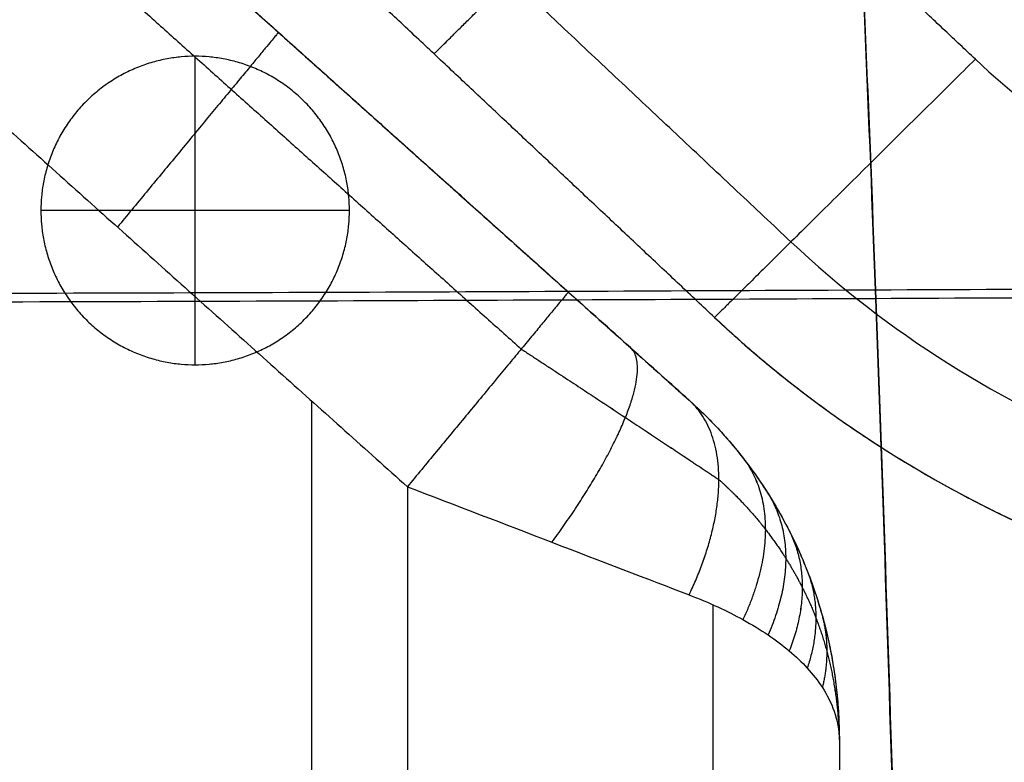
# Model space of a CAD drawing. Header units: millimetres. Extents: x 4615 to 7615, y -10799 to -9296.
# Tile 22 of 59: x 4774 to 4934, y -9607 to -9487. Entities that reach past the tile are written whole.
import ezdxf

# ---------------------------------------------------------------- set-up
doc = ezdxf.new("R2010")
doc.units = ezdxf.units.MM
doc.layers.add('COMPO4', color=7, linetype='Continuous', true_color=0x000000)

msp = doc.modelspace()

# ---------------------------------------------------------------- linework, layer by layer
at = {"layer": 'COMPO4'}
for p, q in [((4802.76, -9542.76, -722.38), (4802.76, -9492.76, -722.38)), ((4802.76, -9542.76, -767.38), (4802.76, -9492.76, -767.38)), ((4827.76, -9517.76, -722.38), (4777.76, -9517.76, -722.38)), ((4827.76, -9517.76, -767.38), (4777.76, -9517.76, -767.38)), ((4837.15, -9562.52, -20.25), (4837.15, -10099.79, -20.25)), ((4837.15, -9562.52, -320.25), (4837.15, -10099.79, -320.25))]:
    msp.add_line(p, q, dxfattribs=at)
for points, knots in [([(4909.13, -9442.57, -512.94), (4910.76, -9473.68, -512.65), (4913.17, -9531.82, -512.19), (4916.36, -9627.06, -511.62), (4919.03, -9724.73, -511.24), (4920.12, -9822.84, -511.11), (4919.63, -9920.83, -511.22), (4917.5, -10018.2, -511.57), (4914.79, -10113.13, -512.15), (4912.69, -10171.46, -512.64), (4911.33, -10202.9, -512.94)], [2466.887453, 2466.887453, 2466.887453, 2466.887453, 2558.240959, 2656.821073, 2755.401188, 2853.981302, 2952.561416, 3051.141531, 3149.721645, 3240.985342, 3240.985342, 3240.985342, 3240.985342]), ([(4909.13, -9442.86, -346.53), (4910.76, -9474.35, -346.18), (4913.17, -9533.22, -345.62), (4916.36, -9629.64, -344.93), (4919.03, -9728.51, -344.48), (4920.12, -9827.84, -344.32), (4919.63, -9927.04, -344.45), (4917.5, -10025.63, -344.88), (4914.79, -10121.74, -345.57), (4912.69, -10180.78, -346.16), (4911.33, -10212.61, -346.53)], [2466.887453, 2466.887453, 2466.887453, 2466.887453, 2558.240959, 2656.821073, 2755.401188, 2853.981302, 2952.561416, 3051.141531, 3149.721645, 3240.985342, 3240.985342, 3240.985342, 3240.985342]), ([(4909.16, -9443.05, -720.45), (4910.77, -9473.96, -720.16), (4913.18, -9531.97, -719.7), (4916.36, -9627.06, -719.13), (4919.03, -9724.73, -718.75), (4920.12, -9822.84, -718.62), (4919.63, -9920.83, -718.73), (4917.5, -10018.2, -719.08), (4914.79, -10112.98, -719.66), (4912.7, -10171.16, -720.15), (4911.35, -10202.4, -720.45)], [2467.355119, 2467.355119, 2467.355119, 2467.355119, 2558.240959, 2656.821073, 2755.401188, 2853.981302, 2952.561416, 3051.141531, 3149.721645, 3240.504835, 3240.504835, 3240.504835, 3240.504835]), ([(4909.16, -9443.34, -518.55), (4910.77, -9474.64, -518.2), (4913.18, -9533.37, -517.64), (4916.36, -9629.64, -516.95), (4919.03, -9728.51, -516.5), (4920.12, -9827.84, -516.34), (4919.63, -9927.04, -516.47), (4917.5, -10025.63, -516.9), (4914.79, -10121.58, -517.59), (4912.7, -10180.48, -518.18), (4911.35, -10212.11, -518.54)], [2467.355119, 2467.355119, 2467.355119, 2467.355119, 2558.240959, 2656.821073, 2755.401188, 2853.981302, 2952.561416, 3051.141531, 3149.721645, 3240.504835, 3240.504835, 3240.504835, 3240.504835]), ([(6089.49, -9527.36, -513.05), (6087.37, -9527.37, -513.04), (6024.06, -9527.73, -512.73), (5916.17, -9527.94, -512.24), (5748.22, -9528.18, -511.55), (5581.15, -9528.93, -510.98), (5413.43, -9529.52, -510.71), (5245.96, -9529.73, -510.97), (5079.26, -9529.9, -511.53), (4911.66, -9530.66, -512.22), (4804, -9531.17, -512.72), (4740.75, -9531.27, -513.04), (4739.23, -9531.28, -513.05)], [3213.426579, 3213.426579, 3213.426579, 3213.426579, 3219.240029, 3387.529785, 3555.819541, 3724.109297, 3892.399053, 4060.68881, 4228.978566, 4397.268322, 4565.558078, 4569.705051, 4569.705051, 4569.705051, 4569.705051]), ([(6089.23, -9527.36, -720.56), (6087.19, -9527.37, -720.55), (6023.99, -9527.73, -720.24), (5916.17, -9527.94, -719.75), (5748.22, -9528.18, -719.06), (5581.15, -9528.93, -718.49), (5413.43, -9529.52, -718.23), (5245.96, -9529.73, -718.49), (5079.26, -9529.9, -719.04), (4911.66, -9530.66, -719.73), (4804.08, -9531.17, -720.23), (4740.93, -9531.27, -720.55), (4739.5, -9531.28, -720.56)], [3213.667647, 3213.667647, 3213.667647, 3213.667647, 3219.240029, 3387.529785, 3555.819541, 3724.109297, 3892.399053, 4060.68881, 4228.978566, 4397.268322, 4565.558078, 4569.459558, 4569.459558, 4569.459558, 4569.459558]), ([(6089.49, -9528.7, -346.66), (6087.37, -9528.71, -346.65), (6024.06, -9529.08, -346.27), (5916.17, -9529.29, -345.68), (5748.22, -9529.54, -344.85), (5581.15, -9530.29, -344.17), (5413.43, -9530.89, -343.84), (5245.96, -9531.11, -344.16), (5079.26, -9531.28, -344.83), (4911.66, -9532.05, -345.66), (4804, -9532.56, -346.26), (4740.75, -9532.66, -346.65), (4739.23, -9532.67, -346.66)], [3213.426579, 3213.426579, 3213.426579, 3213.426579, 3219.240029, 3387.529785, 3555.819541, 3724.109297, 3892.399053, 4060.68881, 4228.978566, 4397.268322, 4565.558078, 4569.705051, 4569.705051, 4569.705051, 4569.705051]), ([(6089.23, -9528.7, -518.68), (6087.19, -9528.71, -518.67), (6023.99, -9529.08, -518.29), (5916.17, -9529.29, -517.7), (5748.22, -9529.54, -516.87), (5581.15, -9530.29, -516.19), (5413.43, -9530.89, -515.87), (5245.96, -9531.11, -516.18), (5079.26, -9531.28, -516.85), (4911.66, -9532.05, -517.68), (4804.08, -9532.56, -518.28), (4740.93, -9532.66, -518.67), (4739.5, -9532.67, -518.68)], [3213.667647, 3213.667647, 3213.667647, 3213.667647, 3219.240029, 3387.529785, 3555.819541, 3724.109297, 3892.399053, 4060.68881, 4228.978566, 4397.268322, 4565.558078, 4569.459558, 4569.459558, 4569.459558, 4569.459558]), ([(4863.24, -9530.97, -62.19), (4866.63, -9534, -62.19), (4873.5, -9540.16, -63.4), (4879.89, -9545.89, -67.17), (4882.81, -9548.51, -69.81)], [0, 0, 0, 0, 13.399223, 27.194817, 27.194817, 27.194817, 27.194817]), ([(4882.81, -9548.51, -270.7), (4879.89, -9545.89, -273.33), (4873.5, -9540.16, -277.1), (4866.63, -9534, -278.31), (4863.24, -9530.97, -278.31)], [-27.194817, -27.194817, -27.194817, -27.194817, -13.399223, 0, 0, 0, 0]), ([(4882.81, -9548.51, -69.81), (4886.07, -9551.42, -71.07), (4890.66, -9556.4, -73.21), (4895.7, -9563.59, -76.33), (4899.16, -9569.7, -78.97), (4902.03, -9576.04, -81.7), (4905.28, -9585.68, -85.87), (4907.1, -9595.22, -90.03), (4907.15, -9603.72, -93.65)], [0, 0, 0, 0, 6.603404, 10.415616, 14.227829, 18.139507, 22.051186, 29.874543, 29.874543, 29.874543, 29.874543]), ([(4882.81, -9548.51, -270.7), (4886.07, -9551.42, -269.44), (4890.66, -9556.4, -267.3), (4895.7, -9563.59, -264.17), (4899.16, -9569.7, -261.54), (4902.03, -9576.04, -258.81), (4905.28, -9585.68, -254.63), (4907.1, -9595.22, -250.48), (4907.15, -9603.72, -246.86)], [0, 0, 0, 0, 6.603404, 10.415616, 14.227829, 18.139507, 22.051186, 29.874543, 29.874543, 29.874543, 29.874543]), ([(4837.15, -9562.52, -20.25), (4845.05, -9565.56, -20.26), (4861.08, -9571.71, -23.08), (4875.99, -9577.44, -31.88), (4882.81, -9580.06, -38.02)], [0, 0, 0, 0, 13.399223, 27.194817, 27.194817, 27.194817, 27.194817]), ([(4837.15, -9562.52, -320.25), (4845.05, -9565.56, -320.25), (4861.08, -9571.71, -317.43), (4875.99, -9577.44, -308.63), (4882.81, -9580.06, -302.48)], [0, 0, 0, 0, 13.399223, 27.194817, 27.194817, 27.194817, 27.194817]), ([(4882.81, -9580.06, -38.02), (4886.07, -9581.31, -40.96), (4890.66, -9583.43, -45.97), (4895.7, -9586.53, -53.21), (4899.16, -9589.15, -59.37), (4902.03, -9591.86, -65.76), (4905.28, -9596.01, -75.47), (4907.1, -9600.13, -85.08), (4907.15, -9603.72, -93.65)], [0, 0, 0, 0, 6.603404, 10.415616, 14.227829, 18.139507, 22.051186, 29.874543, 29.874543, 29.874543, 29.874543]), ([(4882.81, -9580.06, -302.48), (4886.07, -9581.31, -299.55), (4890.66, -9583.43, -294.53), (4895.7, -9586.53, -287.29), (4899.16, -9589.15, -281.14), (4902.03, -9591.86, -274.74), (4905.28, -9596.01, -265.04), (4907.1, -9600.13, -255.43), (4907.15, -9603.72, -246.86)], [0, 0, 0, 0, 6.603404, 10.415616, 14.227829, 18.139507, 22.051186, 29.874543, 29.874543, 29.874543, 29.874543])]:
    msp.add_open_spline(points, degree=3, knots=knots, dxfattribs=at)
for points, degree in [([(4769.28, -9446.79, -62.19), (4816.26, -9488.88, -62.19), (4863.24, -9530.97, -62.19)], 2), ([(4769.28, -9446.79, -278.31), (4816.26, -9488.88, -278.31), (4863.24, -9530.97, -278.31)], 2), ([(4769.28, -9446.79, -170.25), (4826.05, -9497.65, -170.25), (4882.81, -9548.51, -170.25)], 2), ([(4886.93, -9535.1, -80), (4841.47, -9492.37, -80), (4796, -9449.63, -80)], 2), ([(4886.93, -9535.1, -260), (4841.47, -9492.37, -260), (4796, -9449.63, -260)], 2), ([(4886.93, -9535.1, -170), (4841.47, -9492.37, -170), (4796, -9449.63, -170)], 2), ([(4899.31, -9522.84, -37.58), (4864.27, -9489.9, -37.58), (4829.22, -9456.96, -37.58)], 2), ([(4899.31, -9522.84, -302.43), (4864.27, -9489.9, -302.43), (4829.22, -9456.96, -302.43)], 2), ([(4765.46, -9459.46, -32.54), (4810.53, -9499.84, -32.54), (4855.6, -9540.21, -32.54)], 2), ([(4765.46, -9459.46, -307.97), (4810.53, -9499.84, -307.97), (4855.6, -9540.21, -307.97)], 2), ([(4929.19, -9493.23, -20), (4919.31, -9483.93, -20), (4909.42, -9474.64, -20)], 2), ([(4929.19, -9493.23, -320), (4919.31, -9483.93, -320), (4909.42, -9474.64, -320)], 2), ([(4756.24, -9490.04, -20.25), (4796.69, -9526.28, -20.25), (4837.15, -9562.52, -20.25)], 2), ([(4756.24, -9490.04, -320.25), (4796.69, -9526.28, -320.25), (4837.15, -9562.52, -320.25)], 2), ([(4802.76, -9492.76, -722.38), (4802.76, -9492.76, -744.88), (4802.76, -9492.76, -767.38)], 2), ([(4929.19, -9493.23, -320), (4940.82, -9504.17, -320), (4968.53, -9521.63, -320), (5001, -9527.78, -320), (5017.24, -9527.77, -320)], 3), ([(4929.19, -9493.23, -20), (4940.82, -9504.17, -20), (4968.53, -9521.63, -20), (5001, -9527.78, -20), (5017.24, -9527.77, -20)], 3), ([(4821.78, -9493.82, -62.19), (4821.78, -9493.82, -170.25), (4821.78, -9493.82, -278.31)], 2), ([(4850.87, -9501.21, -80), (4850.87, -9501.21, -170), (4850.87, -9501.21, -260)], 2), ([(4777.76, -9517.76, -722.38), (4777.76, -9517.76, -744.88), (4777.76, -9517.76, -767.38)], 2), ([(4827.76, -9517.76, -722.38), (4827.76, -9517.76, -744.88), (4827.76, -9517.76, -767.38)], 2), ([(4899.31, -9522.84, -37.58), (4914.88, -9537.5, -37.58), (4951.99, -9560.88, -37.58), (4995.49, -9569.12, -37.58), (5017.24, -9569.1, -37.58)], 3), ([(4899.31, -9522.84, -302.43), (4914.88, -9537.5, -302.43), (4951.99, -9560.88, -302.43), (4995.49, -9569.12, -302.43), (5017.24, -9569.1, -302.43)], 3), ([(4886.93, -9535.1, -80), (4886.93, -9535.1, -170), (4886.93, -9535.1, -260)], 2), ([(4886.93, -9535.1, -260), (4904.14, -9551.3, -260), (4945.14, -9577.14, -260), (4993.2, -9586.24, -260), (5017.24, -9586.22, -260)], 3), ([(4886.93, -9535.1, -80), (4904.14, -9551.3, -80), (4945.14, -9577.14, -80), (4993.2, -9586.24, -80), (5017.24, -9586.22, -80)], 3), ([(4802.76, -9542.76, -722.38), (4802.76, -9542.76, -744.88), (4802.76, -9542.76, -767.38)], 2), ([(4821.69, -10113.92, -20.25), (4821.69, -9831.3, -20.25), (4821.69, -9548.68, -20.25)], 2), ([(4821.69, -10113.92, -320.25), (4821.69, -9831.3, -320.25), (4821.69, -9548.68, -320.25)], 2), ([(4882.81, -9548.51, -270.7), (4882.81, -9548.51, -170.25), (4882.81, -9548.51, -69.81)], 2), ([(4900.77, -9573.35, -259.97), (4900.77, -9573.35, -170.25), (4900.77, -9573.35, -80.54)], 2), ([(4886.65, -9581.64, -41.75), (4886.65, -9823.83, -41.75), (4886.65, -10066.01, -41.75)], 2), ([(4886.65, -9581.64, -298.76), (4886.65, -9823.83, -298.76), (4886.65, -10066.01, -298.76)], 2), ([(4907.15, -9603.72, -246.86), (4907.15, -9812.47, -246.86), (4907.15, -10021.21, -246.86)], 2), ([(4907.15, -9603.72, -93.65), (4907.15, -9812.47, -93.65), (4907.15, -10021.21, -93.65)], 2), ([(4907.15, -9603.72, -246.86), (4907.15, -9603.72, -170.25), (4907.15, -9603.72, -93.65)], 2), ([(4907.15, -9603.72, -170.25), (4907.15, -9812.47, -170.25), (4907.15, -10021.21, -170.25)], 2)]:
    msp.add_open_spline(points, degree=degree, dxfattribs=at)
for points, weights in [([(4841.47, -9492.37, -80), (4841.47, -9492.37, -38.9), (4868.46, -9465.62, -24.05)], [1, 0.778958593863, 0.891549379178]), ([(4841.47, -9492.37, -260), (4841.47, -9492.37, -301.11), (4868.46, -9465.62, -315.95)], [1, 0.778958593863, 0.891549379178]), ([(4816.26, -9488.88, -62.19), (4816.26, -9488.88, -20.25), (4790.17, -9520.43, -20.25)], [1, 0.707106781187, 1]), ([(4816.26, -9488.88, -278.31), (4816.26, -9488.88, -320.25), (4790.17, -9520.43, -320.25)], [1, 0.707106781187, 1]), ([(4929.19, -9493.23, -320), (4886.93, -9535.1, -320), (4886.93, -9535.1, -260)], [1, 0.707106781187, 1]), ([(4929.19, -9493.23, -20), (4886.93, -9535.1, -20), (4886.93, -9535.1, -80)], [1, 0.707106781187, 1]), ([(4863.24, -9530.97, -62.19), (4863.24, -9530.97, -20.25), (4837.15, -9562.52, -20.25)], [1, 0.707106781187, 1]), ([(4863.24, -9530.97, -278.31), (4863.24, -9530.97, -320.25), (4837.15, -9562.52, -320.25)], [1, 0.707106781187, 1]), ([(4886.93, -9535.1, -170), (4941.32, -9586.22, -170), (5017.24, -9586.22, -170)], [1, 0.926380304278, 1]), ([(4860.58, -9571.52, -24.49), (4879.59, -9545.62, -31.57), (4873.28, -9539.97, -64.01)], [1, 0.780494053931, 1]), ([(4860.58, -9571.52, -316.02), (4879.59, -9545.62, -308.94), (4873.28, -9539.97, -276.5)], [1, 0.780494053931, 1]), ([(4882.81, -9580.06, -38.02), (4893.33, -9557.93, -47.51), (4882.81, -9548.51, -69.81)], [1, 0.844276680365, 1]), ([(4882.81, -9580.06, -302.48), (4893.33, -9557.93, -292.99), (4882.81, -9548.51, -270.7)], [1, 0.844276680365, 1]), ([(4882.81, -9548.51, -170.25), (4907.15, -9570.31, -170.25), (4907.15, -9603.72, -170.25)], [1, 0.908951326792, 1]), ([(4891.53, -9557.85, -73.84), (4899.21, -9567.71, -57.37), (4891.53, -9584.06, -47.43)], [1, 0.89539252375, 1]), ([(4891.53, -9557.85, -266.67), (4899.21, -9567.71, -283.14), (4891.53, -9584.06, -293.07)], [1, 0.89539252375, 1]), ([(4895.6, -9563.63, -76.35), (4901.56, -9573.06, -62.76), (4895.6, -9586.55, -53.26)], [1, 0.921291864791, 1]), ([(4895.6, -9563.63, -264.16), (4901.56, -9573.06, -277.74), (4895.6, -9586.55, -287.25)], [1, 0.921291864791, 1]), ([(4899.03, -9569.67, -78.96), (4903.37, -9578.23, -67.96), (4899.03, -9589.14, -59.35)], [1, 0.94389894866, 1]), ([(4899.03, -9569.67, -261.55), (4903.37, -9578.23, -272.54), (4899.03, -9589.14, -281.16)], [1, 0.94389894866, 1]), ([(4901.95, -9576.18, -81.76), (4904.79, -9583.45, -73.22), (4901.95, -9591.92, -65.9)], [1, 0.963308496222, 1]), ([(4901.95, -9576.18, -258.75), (4904.79, -9583.45, -267.28), (4901.95, -9591.92, -274.6)], [1, 0.963308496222, 1]), ([(4904.4, -9583.53, -84.94), (4905.84, -9589.07, -78.89), (4904.4, -9595.08, -73.3)], [1, 0.978719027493, 1]), ([(4904.4, -9583.53, -255.56), (4905.84, -9589.07, -261.62), (4904.4, -9595.08, -267.2)], [1, 0.978719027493, 1])]:
    msp.add_rational_spline(points, weights, degree=2, dxfattribs=at)
for points, weights, degree, knots in [([(4802.76, -9542.76, -722.38), (4777.76, -9542.76, -722.38), (4777.76, -9517.76, -722.38), (4777.76, -9492.76, -722.38), (4802.76, -9492.76, -722.38), (4827.76, -9492.76, -722.38), (4827.76, -9517.76, -722.38), (4827.76, -9542.76, -722.38), (4802.76, -9542.76, -722.38)], [1, 0.707106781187, 1, 0.707106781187, 1, 0.707106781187, 1, 0.707106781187, 1], 2, [-157.079633, -157.079633, -157.079633, -117.809725, -117.809725, -78.539816, -78.539816, -39.269908, -39.269908, 0, 0, 0]), ([(4802.76, -9542.76, -767.38), (4777.76, -9542.76, -767.38), (4777.76, -9517.76, -767.38), (4777.76, -9492.76, -767.38), (4802.76, -9492.76, -767.38), (4827.76, -9492.76, -767.38), (4827.76, -9517.76, -767.38), (4827.76, -9542.76, -767.38), (4802.76, -9542.76, -767.38)], [1, 0.707106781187, 1, 0.707106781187, 1, 0.707106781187, 1, 0.707106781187, 1], 2, [-157.079633, -157.079633, -157.079633, -117.809725, -117.809725, -78.539816, -78.539816, -39.269908, -39.269908, 0, 0, 0]), ([(4802.76, -9542.76, -744.88), (4777.76, -9542.76, -744.88), (4777.76, -9517.76, -744.88), (4777.76, -9492.76, -744.88), (4802.76, -9492.76, -744.88), (4827.76, -9492.76, -744.88), (4827.76, -9517.76, -744.88), (4827.76, -9542.76, -744.88), (4802.76, -9542.76, -744.88)], [1, 0.707106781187, 1, 0.707106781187, 1, 0.707106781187, 1, 0.707106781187, 1], 2, [-157.079633, -157.079633, -157.079633, -117.809725, -117.809725, -78.539816, -78.539816, -39.269908, -39.269908, 0, 0, 0]), ([(4855.6, -9540.21, -32.54), (4861.41, -9544.01, -33.62), (4872.77, -9551.48, -37.7), (4883.04, -9558.3, -45.8), (4887.63, -9561.37, -50.98)], [0.853553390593, 0.866567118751, 0.891519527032, 0.912728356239, 0.92213834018], 3, [0, 0, 0, 0, 13.399223, 27.194817, 27.194817, 27.194817, 27.194817]), ([(4855.6, -9540.21, -307.97), (4861.41, -9544.01, -306.89), (4872.77, -9551.48, -302.81), (4883.04, -9558.3, -294.71), (4887.63, -9561.37, -289.52)], [0.853553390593, 0.866567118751, 0.891519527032, 0.912728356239, 0.92213834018], 3, [0, 0, 0, 0, 13.399223, 27.194817, 27.194817, 27.194817, 27.194817]), ([(4887.63, -9561.37, -50.98), (4890.54, -9563.98, -53.62), (4894.45, -9568.23, -57.89), (4898.55, -9574.1, -63.8), (4901.24, -9578.86, -68.6), (4903.41, -9583.66, -73.43), (4905.75, -9590.77, -80.6), (4906.98, -9597.68, -87.56), (4907.15, -9603.72, -93.65)], [0.922138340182, 0.931145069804, 0.944768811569, 0.96092028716, 0.972355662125, 0.981987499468, 0.99227372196, 0.996904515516, 0.998545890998], 3, [0, 0, 0, 0, 6.603404, 10.415616, 14.227829, 18.139507, 22.051186, 29.874543, 29.874543, 29.874543, 29.874543]), ([(4887.63, -9561.37, -289.52), (4890.54, -9563.98, -286.89), (4894.45, -9568.23, -282.61), (4898.55, -9574.1, -276.7), (4901.24, -9578.86, -271.91), (4903.41, -9583.66, -267.07), (4905.75, -9590.77, -259.91), (4906.98, -9597.68, -252.94), (4907.15, -9603.72, -246.86)], [0.922138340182, 0.931145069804, 0.944768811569, 0.96092028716, 0.972355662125, 0.981987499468, 0.99227372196, 0.996904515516, 0.998545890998], 3, [0, 0, 0, 0, 6.603404, 10.415616, 14.227829, 18.139507, 22.051186, 29.874543, 29.874543, 29.874543, 29.874543])]:
    msp.add_rational_spline(points, weights, degree=degree, knots=knots, dxfattribs=at)

doc.saveas('drawing.dxf')
